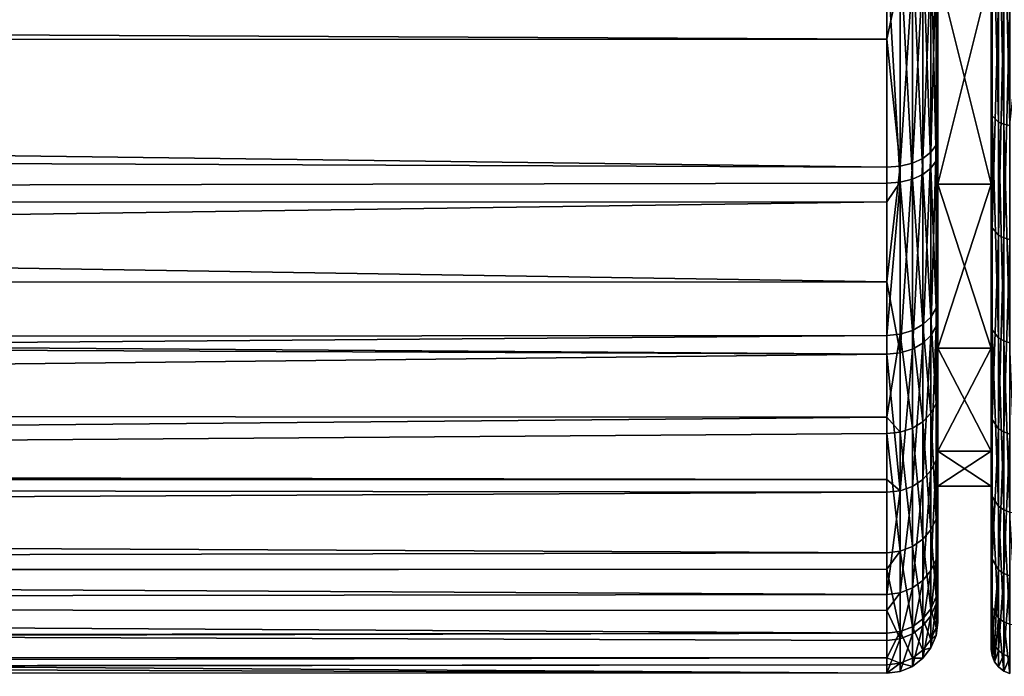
# Model space of a CAD drawing. Extents: x -0.145 to 0.145, y -0.081 to 0.
# Tile 36 of 52: x 0.079 to 0.098, y -0.081 to -0.068. Entities that reach past the tile are written whole.
import ezdxf

# ---------------------------------------------------------------- set-up
doc = ezdxf.new("R2010")
doc.units = 0
doc.layers.add('mesh', color=7, linetype='CONTINUOUS')

msp = doc.modelspace()

# ---------------------------------------------------------------- meshes
at = {"layer": 'mesh'}
mesh = msp.add_polyface(dxfattribs=at)
corners = [(-0.096, -0.073292, 0.017563), (0.096, -0.073249, 0.017518), (0.096, -0.074671, 0.016259), (0.014533, -0.059647, -0.023852), (0.014286, -0.06, -0.023824), (0.096, -0.060838, -0.023642), (0.096, -0.059923, -0.023834), (0.01679, -0.055882, -0.023988), (0.016643, -0.056221, -0.024001), (0.096, -0.066579, -0.022009), (0.096, -0.063881, -0.023006), (-0.000008, -0.066508, -0.02205), (0.003289, -0.066229, -0.022168), (0.004791, -0.065836, -0.022323), (0.00647, -0.065398, -0.022496), (0.009248, -0.064148, -0.022924), (0.011971, -0.062302, -0.02342), (0.01296, -0.061318, -0.023593), (0.013435, -0.060846, -0.023676), (-0.096, -0.070229, 0.020039), (0.096, -0.070993, 0.019513), (-0.096, -0.0685, 0.021028), (0.096, -0.06848, 0.020994), (-0.096, -0.067561, 0.021565), (0.096, -0.067279, 0.021702), (-0.096, -0.063734, 0.023049), (0.096, -0.06377, 0.023039), (-0.096, -0.063222, 0.023137), (0.096, -0.063224, 0.023159), (-0.096, -0.058346, 0.023975), (0.096, -0.060548, 0.023748), (-0.096, -0.057533, 0.02397), (0.096, -0.057528, 0.023849), (-0.096, -0.055235, 0.023956), (0.096, -0.05487, 0.023938), (-0.096, -0.049051, 0.023451), (0.096, -0.049046, 0.023516), (-0.096, -0.042621, 0.022925), (0.096, -0.046664, 0.023343), (0.096, -0.07713, 0.013027), (-0.096, -0.076798, 0.013588), (0.096, -0.077381, 0.012696), (-0.096, -0.07713, 0.013032), (0.096, -0.079388, 0.008682), (-0.096, -0.078355, 0.010981), (-0.096, -0.079625, 0.007651), (0.096, -0.079705, 0.007684), (0.096, -0.080292, 0.005838), (0.096, -0.080637, -0.004038), (-0.096, -0.080998, -0.000866), (0.096, -0.080772, -0.003389), (0.096, -0.080153, -0.006365), (-0.096, -0.080584, -0.004033), (0.096, -0.078891, -0.009703), (-0.096, -0.079027, -0.009563), (0.096, -0.07857, -0.010552), (-0.096, -0.078945, -0.009722), (-0.096, -0.071686, -0.01897), (0.096, -0.066732, -0.021952), (0.096, -0.071312, -0.019281), (0.096, -0.071678, -0.01896), (-0.096, -0.07444, -0.016507), (0.096, -0.074301, -0.016653), (-0.096, -0.075812, -0.014691), (0.096, -0.075907, -0.014761), (-0.096, -0.07764, -0.012272), (0.096, -0.076231, -0.014379), (0.096, -0.055882, -0.023988), (0.017691, -0.052745, -0.023816), (0.017793, -0.051697, -0.023743), (0.096, -0.0493, -0.023571), (0.018, -0.049545, -0.023591), (0.017811, -0.047393, -0.023403), (0.096, -0.042969, -0.02296), (0.017714, -0.04629, -0.023308), (0.015854, -0.05776, -0.024001), (0.096, -0.080937, 0.001912), (-0.096, -0.080925, 0.001911)]
mesh.append_faces([[corners[k] for k in face] for face in [(0, 1, 2, 2), (3, 4, 5, 5), (6, 7, 8, 8), (9, 10, 11, 11), (5, 12, 11, 11), (13, 12, 5, 5), (5, 14, 13, 13), (5, 15, 14, 14), (16, 15, 5, 5), (5, 17, 16, 16), (5, 18, 17, 17), (4, 18, 5, 5), (19, 20, 1, 1), (21, 22, 20, 20), (23, 24, 22, 22), (25, 26, 24, 24), (27, 28, 26, 26), (29, 30, 28, 28), (31, 32, 30, 30), (33, 34, 32, 32), (35, 36, 34, 34), (37, 38, 36, 36), (39, 40, 2, 2), (41, 42, 39, 39), (43, 44, 41, 41), (45, 46, 47, 47), (48, 49, 50, 50), (51, 52, 48, 48), (53, 54, 51, 51), (55, 56, 53, 53), (9, 57, 58, 58), (57, 59, 58, 58), (57, 60, 59, 59), (61, 62, 60, 60), (63, 64, 62, 62), (65, 66, 64, 64), (67, 68, 7, 7), (67, 69, 68, 68), (70, 71, 69, 69), (70, 72, 71, 71), (73, 74, 72, 72), (5, 75, 3, 3), (5, 8, 75, 75), (45, 47, 76, 76), (50, 77, 76, 76)]])
mesh = msp.add_polyface(dxfattribs=at)
corners = [(-0.011871, -0.062384, -0.023401), (-0.096, -0.06654, -0.021926), (-0.009237, -0.064154, -0.022922), (-0.012955, -0.061332, -0.023593), (-0.096, -0.064896, -0.022678), (-0.013456, -0.060847, -0.023681), (-0.006168, -0.065503, -0.022457), (-0.004796, -0.065833, -0.022325), (-0.002881, -0.066294, -0.022141), (-0.01679, -0.055882, -0.023988), (-0.096, -0.060844, -0.023675), (-0.016643, -0.05622, -0.024001), (-0.096, -0.055882, -0.023988), (-0.096, -0.060545, -0.023749), (-0.014096, -0.060226, -0.023794), (-0.014522, -0.059627, -0.023845), (-0.096, -0.070229, 0.020039), (0.096, -0.073249, 0.017518), (-0.096, -0.073292, 0.017563), (-0.096, -0.0685, 0.021028), (0.096, -0.070993, 0.019513), (-0.096, -0.067561, 0.021565), (0.096, -0.06848, 0.020994), (-0.096, -0.063734, 0.023049), (0.096, -0.067279, 0.021702), (-0.096, -0.063222, 0.023137), (0.096, -0.06377, 0.023039), (-0.096, -0.058346, 0.023975), (0.096, -0.063224, 0.023159), (-0.096, -0.057533, 0.02397), (0.096, -0.060548, 0.023748), (-0.096, -0.055235, 0.023956), (0.096, -0.057528, 0.023849), (-0.096, -0.049051, 0.023451), (0.096, -0.05487, 0.023938), (0.096, -0.074671, 0.016259), (-0.096, -0.073831, 0.017128), (-0.096, -0.076798, 0.013588), (0.096, -0.07713, 0.013027), (-0.096, -0.07713, 0.013032), (0.096, -0.077381, 0.012696), (-0.096, -0.078355, 0.010981), (0.096, -0.079388, 0.008682), (-0.096, -0.079625, 0.007651), (0.096, -0.080772, -0.003389), (-0.096, -0.080998, -0.000866), (-0.096, -0.080925, 0.001911), (0.096, -0.080637, -0.004038), (-0.096, -0.080584, -0.004033), (0.096, -0.080153, -0.006365), (-0.096, -0.080417, -0.005311), (-0.096, -0.079027, -0.009563), (0.096, -0.078891, -0.009703), (-0.096, -0.078945, -0.009722), (0.096, -0.07857, -0.010552), (-0.096, -0.07764, -0.012272), (0.096, -0.066579, -0.022009), (-0.096, -0.07147, -0.019163), (-0.096, -0.071686, -0.01897), (-0.000008, -0.066508, -0.02205), (-0.096, -0.06898, -0.02081), (-0.096, -0.07444, -0.016507), (0.096, -0.071678, -0.01896), (-0.096, -0.075812, -0.014691), (0.096, -0.074301, -0.016653), (0.096, -0.075907, -0.014761), (-0.017144, -0.054889, -0.023939), (-0.017861, -0.051671, -0.023746), (-0.015853, -0.057761, -0.024001), (0.096, -0.080937, 0.001912), (-0.096, -0.080243, 0.006031), (-0.096, -0.08092, 0.002115), (-0.016392, -0.055726, -0.024028)]
mesh.append_faces([[corners[k] for k in face] for face in [(0, 1, 2, 2), (3, 4, 0, 0), (3, 5, 4, 4), (1, 6, 2, 2), (1, 7, 6, 6), (8, 7, 1, 1), (9, 10, 11, 11), (12, 13, 9, 9), (10, 14, 15, 15), (5, 14, 10, 10), (16, 17, 18, 18), (19, 20, 16, 16), (21, 22, 19, 19), (23, 24, 21, 21), (25, 26, 23, 23), (27, 28, 25, 25), (29, 30, 27, 27), (31, 32, 29, 29), (33, 34, 31, 31), (35, 36, 18, 18), (35, 37, 36, 36), (38, 39, 37, 37), (40, 41, 39, 39), (42, 43, 41, 41), (44, 45, 46, 46), (47, 48, 45, 45), (49, 50, 48, 48), (49, 51, 50, 50), (52, 53, 51, 51), (54, 55, 53, 53), (56, 57, 58, 58), (1, 59, 8, 8), (60, 56, 1, 1), (61, 62, 58, 58), (63, 64, 61, 61), (55, 65, 63, 63), (12, 66, 67, 67), (9, 66, 12, 12), (10, 68, 11, 11), (10, 15, 68, 68), (69, 70, 43, 43), (69, 71, 70, 70), (69, 46, 71, 71), (72, 67, 66, 66)]])
mesh = msp.add_polyface(dxfattribs=at)
corners = [(0.097, -0.067133, -0.01755), (0.09805, -0.07133, -0.01433), (0.09805, -0.067133, -0.01755), (0.097, -0.07133, -0.01433), (0.09805, -0.07455, -0.010133), (0.097, -0.07455, -0.010133), (0.09805, -0.076575, -0.005245), (0.097, -0.076575, -0.005245), (0.097, -0.07455, 0.010133), (0.09805, -0.07455, 0.010133), (0.097, -0.076575, 0.005245), (0.09805, -0.07133, 0.01433), (0.097, -0.07133, 0.01433), (0.09805, -0.067133, 0.01755), (0.097, -0.067133, 0.01755), (0.09805, -0.062245, 0.019575), (0.097, -0.073935, 0.015582), (0.097, -0.070411, 0.018701), (0.097, -0.076533, 0.012167), (0.097, -0.07543, -0.013781), (0.097, -0.07358, -0.01596), (0.097, -0.070717, -0.018478), (0.097, -0.066327, -0.021038), (0.098067, -0.069986, -0.019744), (0.09805, -0.065038, -0.022085), (0.09805, -0.069915, -0.019636), (0.098067, -0.065082, -0.022206), (0.09805, -0.075852, 0.014035), (0.09805, -0.067548, 0.021002), (0.098196, -0.067706, 0.021318), (0.098067, -0.07219, 0.018103), (0.098067, -0.067606, 0.021118), (0.098196, -0.072334, 0.018274), (0.098067, -0.075955, 0.014112), (0.098196, -0.076135, 0.014245), (0.098196, -0.074351, -0.01637), (0.098067, -0.074189, -0.016217), (0.098196, -0.070109, -0.019931), (0.098196, -0.065159, -0.022416), (0.09805, -0.077353, -0.011751)]
mesh.append_faces([[corners[k] for k in face] for face in [(0, 1, 2, 2), (3, 1, 0, 0), (3, 4, 1, 1), (5, 4, 3, 3), (5, 6, 4, 4), (7, 6, 5, 5), (8, 9, 10, 10), (8, 11, 9, 9), (12, 11, 8, 8), (12, 13, 11, 11), (14, 13, 12, 12), (14, 15, 13, 13), (12, 16, 17, 17), (8, 16, 12, 12), (8, 18, 16, 16), (10, 18, 8, 8), (3, 19, 5, 5), (3, 20, 19, 19), (0, 20, 3, 3), (0, 21, 20, 20), (22, 21, 0, 0), (23, 24, 25, 25), (26, 24, 23, 23), (2, 25, 24, 24), (1, 25, 2, 2), (11, 27, 9, 9), (15, 28, 13, 13), (29, 30, 31, 31), (32, 30, 29, 29), (32, 33, 30, 30), (34, 33, 32, 32), (35, 23, 36, 36), (37, 23, 35, 35), (37, 26, 23, 23), (38, 26, 37, 37), (31, 30, 28, 28), (33, 27, 30, 30), (23, 25, 36, 36), (1, 36, 25, 25), (4, 36, 1, 1), (4, 39, 36, 36), (11, 30, 27, 27), (13, 30, 11, 11), (13, 28, 30, 30)]])
mesh = msp.add_polyface(dxfattribs=at)
corners = [(0.097, -0.067133, 0.01755), (0.097, -0.070411, 0.018701), (0.097, -0.06685, 0.020798), (0.097, -0.07133, 0.01433), (0.096259, -0.067264, 0.021671), (0.096, -0.06848, 0.020994), (0.096, -0.067279, 0.021702), (0.096259, -0.070974, 0.019486), (0.096, -0.070993, 0.019513), (0.096, -0.073249, 0.017518), (0.096259, -0.074646, 0.016236), (0.096259, -0.071292, -0.019254), (0.096, -0.071312, -0.019281), (0.096, -0.071678, -0.01896), (0.096, -0.066732, -0.021952), (0.096259, -0.066719, -0.021921), (0.096, -0.066579, -0.022009), (0.096259, -0.063871, -0.022973), (0.0965, -0.067221, 0.021581), (0.0965, -0.070915, 0.019405), (0.0965, -0.071233, -0.019173), (0.0965, -0.066678, -0.02183), (0.096707, -0.067153, 0.021437), (0.096707, -0.070823, 0.019275), (0.0965, -0.074573, 0.016169), (0.096707, -0.071138, -0.019046), (0.096707, -0.066614, -0.021684), (0.0965, -0.063842, -0.022877), (0.096866, -0.067064, 0.02125), (0.096866, -0.070702, 0.019107), (0.096707, -0.074456, 0.016061), (0.096866, -0.071015, -0.018879), (0.096866, -0.07394, -0.016307), (0.096866, -0.06653, -0.021495), (0.096966, -0.066961, 0.021032), (0.096966, -0.070562, 0.018911), (0.096866, -0.074303, 0.015921), (0.096966, -0.074126, 0.015758), (0.096966, -0.070871, -0.018686), (0.096966, -0.073767, -0.01614), (0.096966, -0.066432, -0.021275), (0.097, -0.073935, 0.015582), (0.097, -0.070717, -0.018478), (0.097, -0.07358, -0.01596), (0.097, -0.066327, -0.021038)]
mesh.append_faces([[corners[k] for k in face] for face in [(0, 1, 2, 2), (3, 1, 0, 0), (4, 5, 6, 6), (7, 5, 4, 4), (7, 8, 5, 5), (7, 9, 8, 8), (10, 9, 7, 7), (11, 12, 13, 13), (11, 14, 12, 12), (15, 14, 11, 11), (15, 16, 14, 14), (17, 16, 15, 15), (18, 7, 4, 4), (19, 7, 18, 18), (19, 10, 7, 7), (20, 15, 11, 11), (21, 15, 20, 20), (21, 17, 15, 15), (22, 19, 18, 18), (23, 19, 22, 22), (23, 24, 19, 19), (25, 21, 20, 20), (26, 21, 25, 25), (26, 27, 21, 21), (28, 23, 22, 22), (29, 23, 28, 28), (29, 30, 23, 23), (31, 25, 32, 32), (31, 26, 25, 25), (33, 26, 31, 31), (34, 29, 28, 28), (35, 29, 34, 34), (35, 36, 29, 29), (37, 36, 35, 35), (38, 31, 39, 39), (38, 33, 31, 31), (40, 33, 38, 38), (2, 35, 34, 34), (1, 35, 2, 2), (1, 37, 35, 35), (41, 37, 1, 1), (42, 38, 43, 43), (42, 40, 38, 38), (44, 40, 42, 42)]])
mesh = msp.add_polyface(dxfattribs=at)
corners = [(0.096, -0.079388, 0.008682), (0.096, -0.079705, 0.007684), (-0.096, -0.079625, 0.007651), (-0.096, -0.06654, -0.021926), (0.096, -0.066579, -0.022009), (-0.000008, -0.066508, -0.02205), (-0.096, -0.06898, -0.02081), (-0.096, -0.07147, -0.019163), (0.096, -0.07857, -0.010552), (0.096, -0.076231, -0.014379), (-0.096, -0.07764, -0.012272), (0.004791, -0.065836, -0.022323), (0.00647, -0.065398, -0.022496), (0.004716, -0.065617, -0.022437), (0.004551, -0.065163, -0.022791), (-0.000008, -0.065772, -0.022553), (0.004629, -0.06537, -0.0226), (0.004514, -0.065074, -0.022897), (-0.000008, -0.065602, -0.02277), (0.00448, -0.064995, -0.02301), (0.002235, -0.065318, -0.023075), (-0.000008, -0.06547, -0.023012), (-0.000008, -0.065418, -0.023142), (0.002207, -0.065225, -0.023344), (-0.000008, -0.065375, -0.023279), (-0.000008, -0.065342, -0.023421), (-0.004366, -0.064776, -0.02353), (-0.004392, -0.064816, -0.023389), (-0.004421, -0.064865, -0.023256), (-0.004451, -0.064925, -0.02313), (-0.000008, -0.066225, -0.022193), (0.003289, -0.066229, -0.022168), (-0.002881, -0.066294, -0.022141), (-0.00472, -0.065616, -0.022437), (-0.004796, -0.065833, -0.022325), (-0.006168, -0.065503, -0.022457), (-0.004633, -0.065369, -0.022601), (-0.004555, -0.065162, -0.022792), (-0.000008, -0.06598, -0.02236), (-0.000006, -0.065303, -0.023587), (-0.000005, -0.065261, -0.023905), (-0.001971, -0.065163, -0.023952), (0.00057, -0.06529, -0.023892), (0.002183, -0.06517, -0.023638), (0.001962, -0.065107, -0.023978), (-0.001971, -0.065175, -0.0255), (0.001948, -0.065181, -0.0255), (-0.002157, -0.065154, -0.023957)]
mesh.append_faces([[corners[k] for k in face] for face in [(0, 1, 2, 2), (3, 4, 5, 5), (6, 7, 4, 4), (8, 9, 10, 10), (11, 12, 13, 13), (14, 15, 16, 16), (14, 17, 15, 15), (18, 19, 20, 20), (20, 21, 18, 18), (20, 22, 21, 21), (23, 22, 20, 20), (23, 24, 22, 22), (25, 24, 23, 23), (26, 24, 25, 25), (27, 22, 24, 24), (28, 21, 22, 22), (29, 18, 21, 21), (30, 5, 31, 31), (30, 32, 5, 5), (33, 32, 30, 30), (33, 34, 32, 32), (35, 34, 33, 33), (36, 15, 37, 37), (38, 15, 36, 36), (38, 16, 15, 15), (13, 16, 38, 38), (13, 31, 11, 11), (13, 30, 31, 31), (38, 30, 13, 13), (38, 33, 30, 30), (36, 33, 38, 38), (39, 40, 41, 41), (39, 42, 40, 40), (43, 42, 39, 39), (43, 44, 42, 42), (43, 25, 23, 23), (39, 25, 43, 43), (15, 18, 37, 37), (15, 19, 18, 18), (17, 19, 15, 15), (45, 41, 40, 40), (40, 42, 46, 46), (39, 47, 25, 25), (41, 47, 39, 39)]])
mesh = msp.add_polyface(dxfattribs=at)
corners = [(0.098419, -0.07018, -0.020039), (0.098548, -0.068946, -0.020678), (0.098419, -0.065203, -0.022538), (0.098419, -0.077771, -0.011992), (0.098548, -0.077786, -0.012001), (0.098419, -0.074446, -0.016459), (0.098419, -0.079977, -0.006879), (0.098548, -0.079994, -0.006884), (0.098419, -0.067764, 0.021433), (0.098299, -0.072385, 0.018335), (0.098299, -0.067742, 0.021389), (0.098419, -0.072417, 0.018373), (0.098299, -0.076198, 0.014293), (0.098419, -0.076239, 0.014323), (0.098299, -0.078977, 0.00948), (0.098419, -0.079023, 0.0095), (0.098299, -0.080571, 0.004156), (0.098419, -0.08062, 0.004165), (0.098299, -0.080894, -0.001392), (0.098419, -0.080944, -0.001395), (0.098299, -0.079929, -0.006864), (0.098299, -0.077728, -0.011967), (0.098299, -0.074409, -0.016425), (0.098299, -0.070152, -0.019997), (0.098299, -0.065186, -0.022491), (0.098196, -0.080493, 0.004142), (0.098196, -0.080815, -0.001387), (0.098196, -0.072334, 0.018274), (0.098196, -0.067706, 0.021318), (0.098196, -0.076135, 0.014245), (0.098196, -0.078904, 0.009448), (0.098196, -0.079853, -0.006842), (0.098196, -0.077659, -0.011927), (0.098196, -0.074351, -0.01637), (0.098196, -0.070109, -0.019931), (0.098196, -0.065159, -0.022416), (0.098117, -0.080391, 0.004124)]
mesh.append_faces([[corners[k] for k in face] for face in [(0, 1, 2, 2), (3, 4, 5, 5), (6, 7, 3, 3), (8, 9, 10, 10), (11, 9, 8, 8), (11, 12, 9, 9), (13, 12, 11, 11), (13, 14, 12, 12), (15, 14, 13, 13), (15, 16, 14, 14), (17, 16, 15, 15), (17, 18, 16, 16), (19, 18, 17, 17), (19, 20, 18, 18), (6, 20, 19, 19), (6, 21, 20, 20), (3, 21, 6, 6), (3, 22, 21, 21), (5, 22, 3, 3), (5, 23, 22, 22), (0, 23, 5, 5), (0, 24, 23, 23), (2, 24, 0, 0), (16, 25, 14, 14), (16, 26, 25, 25), (18, 26, 16, 16), (10, 27, 28, 28), (9, 27, 10, 10), (9, 29, 27, 27), (12, 29, 9, 9), (12, 30, 29, 29), (14, 30, 12, 12), (14, 25, 30, 30), (18, 31, 26, 26), (20, 31, 18, 18), (20, 32, 31, 31), (21, 32, 20, 20), (21, 33, 32, 32), (22, 33, 21, 21), (22, 34, 33, 33), (23, 34, 22, 22), (23, 35, 34, 34), (24, 35, 23, 23), (25, 36, 30, 30)]])
mesh = msp.add_polyface(dxfattribs=at)
corners = [(0.097, -0.079189, -0.006101), (0.097, -0.076575, -0.005245), (0.097, -0.07455, -0.010133), (0.096259, -0.074646, 0.016236), (0.096, -0.074671, 0.016259), (0.096, -0.073249, 0.017518), (0.096259, -0.077352, 0.012678), (0.096, -0.07713, 0.013027), (0.096259, -0.076203, -0.014359), (0.096, -0.075907, -0.014761), (0.096, -0.076231, -0.014379), (0.096259, -0.074276, -0.01663), (0.096, -0.074301, -0.016653), (0.096259, -0.071292, -0.019254), (0.096, -0.071678, -0.01896), (0.0965, -0.074573, 0.016169), (0.0965, -0.070915, 0.019405), (0.0965, -0.077268, 0.012625), (0.0965, -0.076123, -0.014299), (0.0965, -0.074204, -0.01656), (0.0965, -0.071233, -0.019173), (0.096707, -0.074456, 0.016061), (0.096707, -0.070823, 0.019275), (0.096707, -0.077133, 0.012541), (0.096707, -0.075996, -0.014204), (0.096707, -0.078307, -0.010423), (0.096707, -0.07409, -0.01645), (0.096707, -0.071138, -0.019046), (0.096866, -0.074303, 0.015921), (0.096866, -0.070702, 0.019107), (0.096866, -0.076957, 0.012432), (0.096866, -0.07583, -0.01408), (0.096866, -0.078121, -0.010332), (0.096866, -0.07394, -0.016307), (0.096966, -0.074126, 0.015758), (0.096966, -0.076752, 0.012304), (0.096966, -0.075637, -0.013936), (0.096966, -0.077904, -0.010226), (0.096966, -0.073767, -0.01614), (0.096866, -0.071015, -0.018879), (0.097, -0.073935, 0.015582), (0.097, -0.076533, 0.012167), (0.096966, -0.078697, 0.008414), (0.097, -0.07543, -0.013781), (0.097, -0.077672, -0.010113), (0.097, -0.07358, -0.01596), (0.096966, -0.070871, -0.018686)]
mesh.append_faces([[corners[k] for k in face] for face in [(0, 1, 2, 2), (3, 4, 5, 5), (6, 4, 3, 3), (6, 7, 4, 4), (8, 9, 10, 10), (11, 9, 8, 8), (11, 12, 9, 9), (13, 12, 11, 11), (13, 14, 12, 12), (15, 3, 16, 16), (15, 6, 3, 3), (17, 6, 15, 15), (18, 11, 8, 8), (19, 11, 18, 18), (19, 13, 11, 11), (20, 13, 19, 19), (21, 15, 22, 22), (21, 17, 15, 15), (23, 17, 21, 21), (24, 18, 25, 25), (24, 19, 18, 18), (26, 19, 24, 24), (26, 20, 19, 19), (27, 20, 26, 26), (28, 21, 29, 29), (28, 23, 21, 21), (30, 23, 28, 28), (31, 24, 32, 32), (31, 26, 24, 24), (33, 26, 31, 31), (33, 27, 26, 26), (34, 30, 28, 28), (35, 30, 34, 34), (36, 31, 37, 37), (36, 33, 31, 31), (38, 33, 36, 36), (38, 39, 33, 33), (40, 35, 34, 34), (41, 35, 40, 40), (41, 42, 35, 35), (43, 36, 44, 44), (43, 38, 36, 36), (45, 38, 43, 43), (45, 46, 38, 38)]])
mesh = msp.add_polyface(dxfattribs=at)
corners = [(0.097, -0.076575, -0.005245), (0.09805, -0.077266), (0.09805, -0.076575, -0.005245), (0.097, -0.077266), (0.09805, -0.076575, 0.005245), (0.097, -0.076575, 0.005245), (0.09805, -0.07455, 0.010133), (0.097, -0.078456, 0.008321), (0.097, -0.076533, 0.012167), (0.097, -0.079322, 0.005595), (0.097, -0.07455, -0.010133), (0.097, -0.077672, -0.010113), (0.097, -0.079189, -0.006101), (0.097, -0.07543, -0.013781), (0.098196, -0.080493, 0.004142), (0.098117, -0.080711, -0.001381), (0.098117, -0.080391, 0.004124), (0.098196, -0.080815, -0.001387), (0.098067, -0.080591, -0.001374), (0.098067, -0.080272, 0.004104), (0.098067, -0.079638, -0.006778), (0.098067, -0.075955, 0.014112), (0.09805, -0.07858, 0.009309), (0.09805, -0.075852, 0.014035), (0.098067, -0.078699, 0.00936), (0.09805, -0.080145, 0.004081), (0.09805, -0.080462, -0.001367), (0.09805, -0.079515, -0.006741), (0.09805, -0.077353, -0.011751), (0.098067, -0.077465, -0.011816), (0.09805, -0.07455, -0.010133), (0.098196, -0.079853, -0.006842), (0.098196, -0.076135, 0.014245), (0.098196, -0.078904, 0.009448), (0.098196, -0.077659, -0.011927), (0.098067, -0.074189, -0.016217), (0.098196, -0.074351, -0.01637)]
mesh.append_faces([[corners[k] for k in face] for face in [(0, 1, 2, 2), (3, 1, 0, 0), (3, 4, 1, 1), (5, 4, 3, 3), (5, 6, 4, 4), (5, 7, 8, 8), (9, 7, 5, 5), (10, 11, 12, 12), (10, 13, 11, 11), (14, 15, 16, 16), (17, 15, 14, 14), (16, 18, 19, 19), (15, 18, 16, 16), (15, 20, 18, 18), (21, 22, 23, 23), (24, 22, 21, 21), (24, 25, 22, 22), (19, 25, 24, 24), (19, 26, 25, 25), (18, 26, 19, 19), (18, 27, 26, 26), (20, 27, 18, 18), (20, 28, 27, 27), (29, 28, 20, 20), (2, 28, 30, 30), (2, 27, 28, 28), (1, 27, 2, 2), (1, 26, 27, 27), (4, 26, 1, 1), (4, 25, 26, 26), (6, 25, 4, 4), (6, 22, 25, 25), (6, 23, 22, 22), (17, 31, 15, 15), (32, 24, 21, 21), (33, 24, 32, 32), (33, 19, 24, 24), (16, 19, 33, 33), (31, 20, 15, 15), (31, 29, 20, 20), (34, 29, 31, 31), (34, 35, 29, 29), (36, 35, 34, 34), (29, 35, 28, 28)]])
mesh = msp.add_polyface(dxfattribs=at)
corners = [(0.097, -0.077266), (0.097, -0.079322, 0.005595), (0.097, -0.076575, 0.005245), (0.097, -0.07994, 0.001832), (0.097, -0.076575, -0.005245), (0.097, -0.079782, -0.003248), (0.097, -0.079189, -0.006101), (0.096259, -0.077352, 0.012678), (0.096, -0.077381, 0.012696), (0.096, -0.07713, 0.013027), (0.096, -0.079388, 0.008682), (0.096259, -0.079356, 0.00867), (0.096, -0.079705, 0.007684), (0.096259, -0.080121, -0.006356), (0.096259, -0.078539, -0.010537), (0.096, -0.078891, -0.009703), (0.096, -0.07857, -0.010552), (0.096, -0.076231, -0.014379), (0.096259, -0.076203, -0.014359), (0.0965, -0.077268, 0.012625), (0.0965, -0.079263, 0.008634), (0.0965, -0.07845, -0.010493), (0.0965, -0.080024, -0.00633), (0.0965, -0.076123, -0.014299), (0.096707, -0.077133, 0.012541), (0.096707, -0.079115, 0.008577), (0.0965, -0.080162, 0.005806), (0.096707, -0.078307, -0.010423), (0.096707, -0.079871, -0.006288), (0.096866, -0.076957, 0.012432), (0.096866, -0.078922, 0.008502), (0.096707, -0.080008, 0.005767), (0.096866, -0.079807, 0.005717), (0.096866, -0.079671, -0.006233), (0.096866, -0.078121, -0.010332), (0.096707, -0.075996, -0.014204), (0.096966, -0.076752, 0.012304), (0.096966, -0.078697, 0.008414), (0.096966, -0.079573, 0.005658), (0.096966, -0.079439, -0.006169), (0.096966, -0.077904, -0.010226), (0.096866, -0.07583, -0.01408), (0.097, -0.078456, 0.008321), (0.097, -0.076533, 0.012167), (0.097, -0.077672, -0.010113), (0.096966, -0.075637, -0.013936)]
mesh.append_faces([[corners[k] for k in face] for face in [(0, 1, 2, 2), (0, 3, 1, 1), (4, 3, 0, 0), (4, 5, 3, 3), (6, 5, 4, 4), (7, 8, 9, 9), (7, 10, 8, 8), (11, 10, 7, 7), (11, 12, 10, 10), (13, 14, 15, 15), (14, 16, 15, 15), (14, 17, 16, 16), (18, 17, 14, 14), (19, 11, 7, 7), (20, 11, 19, 19), (21, 14, 22, 22), (21, 18, 14, 14), (23, 18, 21, 21), (24, 20, 19, 19), (25, 20, 24, 24), (25, 26, 20, 20), (27, 21, 28, 28), (27, 23, 21, 21), (29, 25, 24, 24), (30, 25, 29, 29), (30, 31, 25, 25), (32, 31, 30, 30), (33, 27, 28, 28), (34, 27, 33, 33), (34, 35, 27, 27), (36, 30, 29, 29), (37, 30, 36, 36), (37, 32, 30, 30), (38, 32, 37, 37), (39, 34, 33, 33), (40, 34, 39, 39), (40, 41, 34, 34), (42, 37, 43, 43), (42, 38, 37, 37), (1, 38, 42, 42), (6, 39, 5, 5), (6, 40, 39, 39), (44, 40, 6, 6), (44, 45, 40, 40)]])
mesh = msp.add_polyface(dxfattribs=at)
corners = [(0.096259, -0.080259, 0.00583), (0.096, -0.079705, 0.007684), (0.096259, -0.079356, 0.00867), (0.096, -0.080292, 0.005838), (0.096259, -0.080738, -0.003385), (0.096, -0.080637, -0.004038), (0.096, -0.080772, -0.003389), (0.096259, -0.080121, -0.006356), (0.096, -0.080153, -0.006365), (0.096, -0.078891, -0.009703), (0.0965, -0.079263, 0.008634), (0.0965, -0.080162, 0.005806), (0.096259, -0.080903, 0.001909), (0.0965, -0.080803, 0.001901), (0.0965, -0.080639, -0.003371), (0.0965, -0.080024, -0.00633), (0.096259, -0.078539, -0.010537), (0.096707, -0.080008, 0.005767), (0.096707, -0.079115, 0.008577), (0.096707, -0.080645, 0.001888), (0.096707, -0.080482, -0.003348), (0.096707, -0.079871, -0.006288), (0.0965, -0.07845, -0.010493), (0.096866, -0.079807, 0.005717), (0.096866, -0.080438, 0.001872), (0.096866, -0.080277, -0.003319), (0.096866, -0.079671, -0.006233), (0.096966, -0.079573, 0.005658), (0.096966, -0.080198, 0.001852), (0.096966, -0.080038, -0.003285), (0.096966, -0.079439, -0.006169), (0.097, -0.079322, 0.005595), (0.097, -0.07994, 0.001832), (0.097, -0.079782, -0.003248), (0.096, -0.080937, 0.001912)]
mesh.append_faces([[corners[k] for k in face] for face in [(0, 1, 2, 2), (0, 3, 1, 1), (4, 5, 6, 6), (7, 5, 4, 4), (7, 8, 5, 5), (9, 8, 7, 7), (10, 0, 2, 2), (11, 0, 10, 10), (11, 12, 0, 0), (13, 12, 11, 11), (13, 4, 12, 12), (14, 4, 13, 13), (14, 7, 4, 4), (15, 7, 14, 14), (15, 16, 7, 7), (17, 11, 18, 18), (17, 13, 11, 11), (19, 13, 17, 17), (19, 14, 13, 13), (20, 14, 19, 19), (20, 15, 14, 14), (21, 15, 20, 20), (21, 22, 15, 15), (23, 19, 17, 17), (24, 19, 23, 23), (24, 20, 19, 19), (25, 20, 24, 24), (25, 21, 20, 20), (26, 21, 25, 25), (27, 24, 23, 23), (28, 24, 27, 27), (28, 25, 24, 24), (29, 25, 28, 28), (29, 26, 25, 25), (30, 26, 29, 29), (31, 28, 27, 27), (32, 28, 31, 31), (32, 29, 28, 28), (33, 29, 32, 32), (33, 30, 29, 29), (0, 34, 3, 3), (12, 34, 0, 0), (4, 34, 12, 12), (4, 6, 34, 34)]])

doc.saveas('drawing.dxf')
